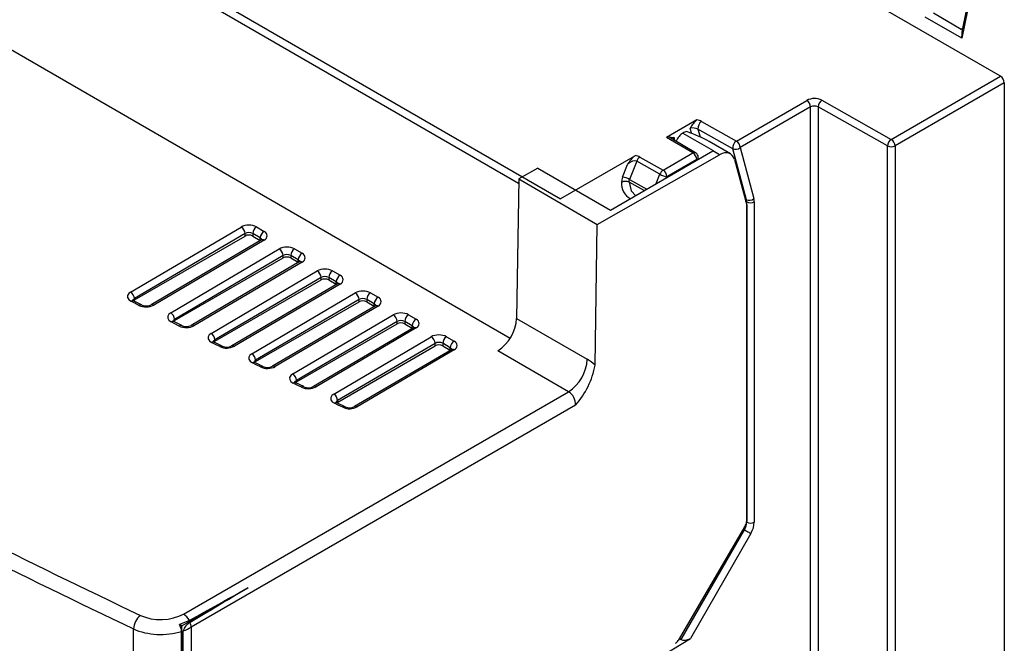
# Model space of a CAD drawing. Header units: millimetres. Extents: x 0 to 1189, y 0 to 841.
# Tile 15 of 20: x 977 to 1069, y 157 to 215. Entities that reach past the tile are written whole.
import ezdxf

# ---------------------------------------------------------------- set-up
doc = ezdxf.new("R2010")
doc.units = ezdxf.units.MM

msp = doc.modelspace()

# ---------------------------------------------------------------- linework, layer by layer
at = {"color": 7, "linetype": 'Continuous', "lineweight": 25}
for p, q in [((1068.523, 210.173), (940.537, 284.058)), ((920.809, 260.423), (1027.582, 198.784)), ((923.637, 243.134), (1022.906, 185.827)), ((1066.249, 220.104), (1064.92, 213.71)), ((1065.012, 214.606), (1066.249, 220.557)), ((1064.92, 213.71), (1061.52, 215.672)), ((1062.277, 216.056), (1064.874, 214.556)), ((1064.92, 213.71), (1064.994, 214.56)), ((1058.358, 204.305), (1068.523, 210.173)), ((1068.877, 209.561), (1058.712, 203.693)), ((1068.877, 209.561), (1068.877, 60.134)), ((1043.948, 204.15), (1050.497, 207.931)), ((1050.85, 207.318), (1044.301, 203.538)), ((1058.009, 203.69), (1051.553, 207.321)), ((1051.902, 207.936), (1058.358, 204.305)), ((1040.271, 206.11), (1037.462, 204.488)), ((1043.611, 203.436), (1040.376, 205.254)), ((1040.713, 205.968), (1043.948, 204.15)), ((1039.904, 203.04), (1037.462, 204.488)), ((1040.159, 203.062), (1037.858, 204.426)), ((1038.976, 204.889), (1041.804, 203.256)), ((1043.393, 202.959), (1041.426, 204.095)), ((1044.882, 198.693), (1043.611, 203.436)), ((1044.301, 203.538), (1045.572, 198.794)), ((1058.009, 54.263), (1058.009, 203.69)), ((1058.712, 203.693), (1058.712, 54.266)), ((1034.521, 202.79), (1027.582, 198.784)), ((1030.997, 196.405), (1042.385, 202.865)), ((1032.234, 197.732), (1041.755, 203.228)), ((1034.974, 202.655), (1037.137, 201.443)), ((1037.137, 201.443), (1039.904, 203.04)), ((1040.404, 202.448), (1040.404, 202.632)), ((1042.385, 202.865), (1041.755, 203.228)), ((1025.461, 201.642), (1023.693, 200.621)), ((1025.461, 201.642), (1032.234, 197.732)), ((1033.36, 200.804), (1033.814, 201.974)), ((1034.673, 202.271), (1034.015, 200.575)), ((1036.836, 201.06), (1034.673, 202.271)), ((1040.258, 202.428), (1037.491, 200.831)), ((1043.763, 202.436), (1044.906, 198.2)), ((1023.693, 200.621), (1023.499, 187.659)), ((1023.693, 200.621), (1030.997, 196.405)), ((1044.906, 168.702), (1044.906, 198.495)), ((1044.906, 198.2), (1044.906, 168.781)), ((1045.609, 198.498), (1045.609, 168.705)), ((987.583, 190.102), (997.883, 196.153)), ((999.298, 196.16), (1000.001, 195.754)), ((1030.799, 183.317), (1030.997, 196.405)), ((998.24, 195.544), (987.939, 189.494)), ((987.941, 189.374), (998.242, 195.319)), ((998.242, 195.319), (998.24, 195.544)), ((999.651, 195.142), (998.947, 195.548)), ((998.947, 195.548), (998.949, 195.319)), ((998.949, 195.319), (999.65, 194.915)), ((999.65, 194.915), (999.651, 195.142)), ((999.751, 194.955), (989.488, 188.927)), ((1000.001, 194.93), (989.738, 188.902)), ((991.319, 188.179), (1001.419, 194.112)), ((1001.776, 193.503), (991.675, 187.57)), ((1001.777, 193.278), (1001.776, 193.503)), ((1003.186, 193.101), (1002.483, 193.507)), ((1002.483, 193.507), (1002.484, 193.278)), ((1002.833, 194.119), (1003.537, 193.713)), ((991.677, 187.448), (1001.777, 193.278)), ((1003.286, 192.914), (993.229, 187.006)), ((1003.537, 192.889), (993.479, 186.981)), ((1002.484, 193.278), (1003.186, 192.874)), ((1003.186, 192.874), (1003.186, 193.101)), ((995.078, 186.269), (1004.954, 192.07)), ((1006.722, 191.06), (1006.018, 191.466)), ((1006.018, 191.466), (1006.02, 191.237)), ((1006.369, 192.078), (1007.072, 191.672)), ((1005.311, 191.462), (995.434, 185.661)), ((995.436, 185.536), (1005.313, 191.237)), ((1006.822, 190.873), (996.992, 185.099)), ((1007.072, 190.848), (997.243, 185.074)), ((1005.313, 191.237), (1005.311, 191.462)), ((1006.02, 191.237), (1006.721, 190.833)), ((1006.721, 190.833), (1006.722, 191.06)), ((998.86, 184.373), (1008.49, 190.029)), ((1009.904, 190.037), (1010.608, 189.63)), ((987.856, 189.294), (987.848, 189.298)), ((988.606, 188.918), (987.859, 189.298)), ((987.939, 189.494), (987.941, 189.374)), ((1008.847, 189.421), (999.217, 183.765)), ((999.219, 183.638), (1008.848, 189.196)), ((1010.358, 188.832), (1000.78, 183.206)), ((1010.608, 188.807), (1001.03, 183.181)), ((1008.848, 189.196), (1008.847, 189.421)), ((1010.257, 189.018), (1009.554, 189.425)), ((1009.554, 189.425), (1009.555, 189.196)), ((1009.555, 189.196), (1010.257, 188.791)), ((1010.257, 188.791), (1010.257, 189.018)), ((1002.666, 182.491), (1012.026, 187.988)), ((1013.44, 187.996), (1014.143, 187.589)), ((992.349, 186.996), (991.597, 187.373)), ((991.675, 187.57), (991.677, 187.448)), ((1012.382, 187.38), (1003.023, 181.883)), ((1003.025, 181.753), (1012.384, 187.155)), ((1012.384, 187.155), (1012.382, 187.38)), ((1013.793, 186.977), (1013.089, 187.384)), ((1013.089, 187.384), (1013.091, 187.155)), ((1013.091, 187.155), (1013.792, 186.75)), ((1013.792, 186.75), (1013.793, 186.977)), ((1023.499, 187.659), (1030.079, 183.86)), ((1013.893, 186.791), (1004.59, 181.326)), ((1014.143, 186.766), (1004.84, 181.302)), ((996.116, 185.087), (995.359, 185.462)), ((995.434, 185.661), (995.436, 185.536)), ((1006.495, 180.623), (1015.561, 185.947)), ((1015.918, 185.339), (1006.852, 180.014)), ((1006.854, 179.882), (1015.919, 185.114)), ((1015.919, 185.114), (1015.918, 185.339)), ((1017.328, 184.936), (1016.625, 185.343)), ((1016.625, 185.343), (1016.627, 185.114)), ((1016.627, 185.114), (1017.328, 184.709)), ((1016.975, 185.955), (1017.679, 185.548)), ((1017.429, 184.75), (1008.424, 179.461)), ((1017.679, 184.725), (1008.674, 179.436)), ((1017.328, 184.709), (1017.328, 184.936)), ((1028.327, 180.843), (1021.746, 184.641)), ((999.905, 183.193), (999.144, 183.565)), ((999.217, 183.765), (999.219, 183.638)), ((1002.938, 181.685), (1003.025, 181.753)), ((1003.718, 181.312), (1002.952, 181.681)), ((1003.023, 181.883), (1003.025, 181.753)), ((992.513, 160.168), (1028.327, 180.843)), ((1028.99, 179.593), (993.22, 158.943)), ((1006.771, 179.816), (1006.854, 179.882)), ((1007.555, 179.445), (1006.784, 179.812)), ((1006.852, 180.014), (1006.854, 179.882)), ((1044.802, 168.434), (1038.536, 157.706)), ((1038.804, 157.795), (1044.699, 168.006)), ((1045.298, 167.66), (1039.665, 157.903)), ((992.368, 159.07), (998.512, 162.617)), ((993.052, 159.561), (992.13, 159.182)), ((987.872, 40.647), (987.872, 158.787)), ((992.332, 40.482), (992.332, 158.557)), ((992.368, 40.465), (992.368, 159.07)), ((992.486, 40.533), (992.486, 158.609)), ((993.22, 158.943), (993.22, 40.761)), ((1018.464, 145.023), (1039.665, 157.903)), ((1038.642, 157.887), (1038.804, 157.795))]:
    msp.add_line(p, q, dxfattribs=at)
at = {"color": 1, "linetype": 'Continuous', "lineweight": 25}
for p, q in [((1023.687, 200.217), (923.991, 257.77)), ((1064.874, 214.556), (1065.02, 214.642)), ((1050.85, 148.426), (1050.85, 207.318)), ((1051.553, 207.321), (1051.553, 148.021)), ((1039.762, 204.868), (1039.637, 205.335)), ((1040.376, 205.254), (1040.57, 204.532)), ((1038.164, 204.485), (1038.164, 204.244)), ((1040.258, 202.364), (1040.258, 202.428)), ((1036.5, 200.194), (1036.836, 201.06)), ((1037.491, 200.831), (1037.459, 200.748)), ((1035.36, 199.536), (1033.968, 200.325)), ((1034.015, 200.575), (1035.603, 199.676)), ((1044.754, 198.764), (1044.882, 198.693)), ((1044.906, 198.495), (1044.812, 198.548)), ((1044.9, 168.706), (1044.906, 168.702)), ((1044.699, 168.006), (1044.588, 168.068))]:
    msp.add_line(p, q, dxfattribs=at)
at = {"color": 7, "linetype": 'Continuous', "lineweight": 25, "flags": 128}
for points in [[(1037.64, 204.535), (1038.162, 204.486), (1038.164, 204.485)], [(1033.36, 200.804), (1033.285, 200.546), (1033.266, 200.304)], [(1033.968, 200.325), (1033.977, 200.446), (1034.015, 200.575)], [(999.812, 195.002), (999.792, 194.983), (999.751, 194.955)], [(1003.347, 192.961), (1003.328, 192.942), (1003.286, 192.914)], [(1006.883, 190.92), (1006.863, 190.901), (1006.822, 190.873)], [(987.583, 190.102), (987.418, 189.974), (987.305, 189.79), (987.303, 189.594), (987.413, 189.41), (987.621, 189.258)], [(988.364, 188.873), (987.972, 189.076), (987.621, 189.258)], [(987.851, 189.299), (987.859, 189.311), (987.941, 189.374)], [(1010.419, 188.879), (1010.399, 188.86), (1010.358, 188.832)], [(1010.358, 188.832), (1010.359, 188.833), (1010.364, 188.835)], [(991.319, 188.179), (991.15, 188.048), (991.04, 187.862), (991.04, 187.667), (991.152, 187.483), (991.362, 187.332)], [(992.109, 186.95), (991.713, 187.152), (991.362, 187.332)], [(991.588, 187.375), (991.593, 187.384), (991.677, 187.448)], [(995.078, 186.269), (994.906, 186.135), (994.798, 185.949), (994.8, 185.753), (994.914, 185.57), (995.126, 185.419)], [(1013.954, 186.838), (1013.934, 186.819), (1013.893, 186.791)], [(1013.893, 186.791), (1013.895, 186.792), (1013.899, 186.794)], [(995.878, 185.041), (995.476, 185.243), (995.126, 185.419)], [(995.347, 185.465), (995.351, 185.47), (995.436, 185.536)], [(998.86, 184.373), (998.685, 184.235), (998.579, 184.049), (998.584, 183.854), (998.7, 183.671), (998.914, 183.521)], [(1017.49, 184.797), (1017.47, 184.778), (1017.429, 184.75)], [(999.67, 183.145), (999.264, 183.347), (998.914, 183.521)], [(999.131, 183.569), (999.131, 183.57), (999.219, 183.638)], [(1002.666, 182.491), (1002.488, 182.35), (1002.384, 182.163), (1002.391, 181.968), (1002.509, 181.785), (1002.725, 181.636)], [(1003.486, 181.263), (1003.074, 181.465), (1002.725, 181.636)], [(1006.495, 180.623), (1006.315, 180.478), (1006.212, 180.291), (1006.222, 180.096), (1006.342, 179.914), (1006.559, 179.765)], [(1007.325, 179.395), (1006.908, 179.596), (1006.559, 179.765)], [(1044.699, 168.006), (1044.773, 167.963), (1044.853, 167.917), (1044.936, 167.868), (1045.02, 167.82), (1045.101, 167.773), (1045.176, 167.73), (1045.243, 167.692), (1045.298, 167.66)], [(992.368, 159.07), (992.338, 159.084), (992.308, 159.098), (992.279, 159.112), (992.249, 159.126), (992.219, 159.14), (992.19, 159.154), (992.16, 159.168), (992.13, 159.182)]]:
    msp.add_lwpolyline(points, dxfattribs=at)
at = {"color": 1, "linetype": 'Continuous', "lineweight": 25, "flags": 128}
for points in [[(1033.968, 200.325), (1034.159, 199.53), (1034.594, 199.068)], [(987.8, 189.331), (987.8, 189.338), (987.857, 189.43), (987.939, 189.494)], [(991.536, 187.407), (991.536, 187.413), (991.591, 187.505), (991.675, 187.57)], [(995.294, 185.498), (995.294, 185.502), (995.348, 185.594), (995.434, 185.661)], [(999.076, 183.602), (999.076, 183.604), (999.129, 183.696), (999.217, 183.765)], [(1002.882, 181.72), (1002.934, 181.812), (1003.023, 181.883)], [(1006.712, 179.852), (1006.762, 179.942), (1006.852, 180.014)]]:
    msp.add_lwpolyline(points, dxfattribs=at)
at = {"color": 7, "linetype": 'Continuous', "lineweight": 25}
for centre, radius, start, end in [((1068.109, 209.526), 0.768, 2.60548, 57.39452), ((1051.204, 206.563), 1.54, 63.07812, 117.35485), ((1050.083, 207.284), 0.768, 2.60548, 57.39452), ((1051.204, 206.635), 0.77, 63.07812, 117.35485), ((1052.329, 207.287), 0.777, 123.37945, 177.48938), ((1041.888, 204.139), 2.549, 129.36845, 152.00911), ((1041.104, 205.347), 0.734, 122.19317, 187.27642), ((1058.786, 203.656), 0.777, 123.37945, 177.48938), ((1057.944, 203.658), 0.768, 2.60548, 57.39452), ((1044.339, 203.529), 0.734, 122.19317, 187.27642), ((1043.879, 204.015), 0.637, 245.14333, 311.56073), ((1043.534, 203.503), 0.768, 2.60548, 57.39452), ((1058.358, 204.377), 0.77, 243.07812, 297.35485), ((1036.616, 200.261), 3.284, 129.64178, 148.56989), ((1035.402, 202.008), 0.775, 123.47204, 160.18427), ((1039.49, 202.393), 0.768, 2.60548, 57.39452), ((1039.904, 202.632), 0.5, 0, 59.34892), ((1033.069, 198.918), 1.908, 60.27064, 81.22318), ((1037.564, 200.797), 0.775, 123.47204, 160.18427), ((1037.782, 202.717), 1.908, 240.27064, 261.22318), ((1036.723, 200.796), 0.768, 2.60548, 57.39452), ((1033.636, 199.662), 0.741, 63.43714, 119.98722), ((1045.15, 199.271), 0.637, 245.14333, 311.56073), ((1045.255, 199.182), 0.77, 243.07812, 297.35485), ((997.466, 195.499), 0.775, 3.30734, 57.44295), ((999.715, 195.514), 0.769, 122.90808, 177.49609), ((1000.419, 195.108), 0.769, 122.90808, 177.49609), ((1001.002, 193.458), 0.775, 3.30734, 57.44295), ((1003.251, 193.473), 0.769, 122.90808, 177.49609), ((1003.954, 193.067), 0.769, 122.90808, 177.49609), ((1004.537, 191.417), 0.775, 3.30734, 57.44295), ((1006.786, 191.432), 0.769, 122.90808, 177.49609), ((1007.49, 191.026), 0.769, 122.90808, 177.49609), ((987.166, 189.449), 0.775, 3.30734, 57.44295), ((1008.073, 189.376), 0.775, 3.30734, 57.44295), ((1010.322, 189.391), 0.769, 122.90808, 177.49609), ((1011.025, 188.985), 0.769, 122.90808, 177.49609), ((988.073, 189.698), 0.459, 230.2684, 251.7139), ((989.023, 190.24), 1.518, 244.26367, 298.13393), ((989.028, 189.783), 0.971, 243.92912, 298.0327), ((990.901, 187.526), 0.775, 3.30734, 57.44295), ((1011.609, 187.335), 0.775, 3.30734, 57.44295), ((1013.858, 187.35), 0.769, 122.90808, 177.49609), ((991.697, 187.619), 0.268, 227.28099, 247.96911), ((992.763, 188.321), 1.519, 244.49773, 298.11959), ((992.768, 187.862), 0.971, 244.08256, 298.04879), ((1014.561, 186.944), 0.769, 122.90808, 177.49609), ((1019.648, 187.878), 3.857, 302.96571, 356.7456), ((994.661, 185.616), 0.775, 3.30734, 57.44295), ((995.448, 185.694), 0.251, 226.31696, 249.12237), ((996.527, 186.415), 1.52, 244.73172, 298.10545), ((996.532, 185.955), 0.97, 244.21932, 298.06265), ((1015.144, 185.294), 0.775, 3.30734, 57.44295), ((1017.393, 185.309), 0.769, 122.90808, 177.49609), ((1018.096, 184.903), 0.769, 122.90808, 177.49609), ((998.443, 183.72), 0.775, 3.30734, 57.44295), ((999.227, 183.791), 0.243, 225.7104, 249.86848), ((1026.228, 184.079), 3.857, 302.96571, 356.7456), ((1023.182, 184.716), 7.745, 318.58868, 349.59702), ((1000.314, 184.523), 1.521, 244.96567, 298.09151), ((1000.319, 184.061), 0.97, 244.39678, 298.06628), ((1002.249, 181.838), 0.775, 3.30734, 57.44295), ((1003.033, 181.907), 0.242, 225.32334, 250.49351), ((1004.124, 182.645), 1.522, 245.19959, 298.07777), ((1004.129, 182.182), 0.97, 244.55573, 298.08112), ((1006.078, 179.969), 0.775, 3.30734, 57.44295), ((1006.863, 180.038), 0.242, 225.0404, 250.96861), ((1007.958, 180.78), 1.523, 245.43352, 298.06423), ((1007.963, 180.316), 0.97, 244.71468, 298.10901), ((1045.255, 169.389), 0.77, 243.07812, 297.35485), ((989.556, 158.731), 1.685, 128.73603, 178.08876), ((991.702, 158.903), 1.502, 25.96166, 57.33142), ((991.073, 158.496), 1.26, 2.77505, 32.98037), ((993.587, 158.327), 1.137, 113.41274, 165.6539), ((991.926, 158.911), 1.294, 1.43582, 20.82827)]:
    msp.add_arc(centre, radius, start, end, dxfattribs=at)
at = {"color": 1, "linetype": 'Continuous', "lineweight": 25}
for centre, radius, start, end in [((1038.282, 204.24), 0.272, 115.63827, 161.20288), ((1040.049, 202.844), 0.245, 63.37048, 126.43867), ((1040.158, 202.654), 0.247, 293.74302, 354.93684), ((1034.813, 200.163), 1.554, 174.80804, 241.68429), ((999.856, 194.741), 0.239, 52.58719, 116.15375), ((1003.392, 192.7), 0.239, 52.58719, 116.15375), ((1006.927, 190.658), 0.239, 52.58719, 116.15375), ((987.771, 189.073), 0.237, 71.11096, 129.15211), ((988.512, 188.694), 0.232, 67.85396, 129.56462), ((989.594, 188.714), 0.237, 52.48394, 117.16221), ((1010.46, 188.601), 0.254, 54.46562, 112.33707), ((991.51, 187.154), 0.231, 68.59948, 129.86291), ((992.257, 186.774), 0.23, 68.22307, 129.99248), ((993.334, 186.793), 0.237, 52.48394, 117.16221), ((1013.996, 186.56), 0.254, 54.46562, 112.33707), ((995.274, 185.245), 0.229, 68.95704, 130.29473), ((996.025, 184.868), 0.227, 68.38597, 130.44512), ((997.098, 184.886), 0.237, 52.48394, 117.16221), ((1017.534, 184.535), 0.239, 52.58719, 116.15375), ((999.061, 183.35), 0.226, 68.99606, 130.76313), ((1000.884, 182.985), 0.244, 53.48281, 116.12267), ((999.817, 182.974), 0.225, 68.98341, 130.85901), ((1002.872, 181.468), 0.224, 69.67244, 131.17175), ((1003.633, 181.095), 0.223, 69.37509, 131.29782), ((1004.695, 181.105), 0.244, 53.48281, 116.12267), ((1006.706, 179.6), 0.221, 69.87978, 131.63284), ((1007.472, 179.23), 0.221, 69.77474, 131.74041), ((1008.53, 179.248), 0.237, 52.48394, 117.16221)]:
    msp.add_arc(centre, radius, start, end, dxfattribs=at)
at = {"color": 7, "linetype": 'Continuous', "lineweight": 25}
for centre, major_axis, ratio, start_param, end_param in [((1065.015, 214.803), (0.141, 0.246), 0.57481, 3.139877, 3.819721), ((1065.015, 214.803), (0.02, 0.243), 0.090234, 3.095589, 3.775433), ((1039.991, 205.131), (0.526, -0.06), 0.435323, 0.798012, 2.355718), ((1039.991, 205.54), (1.018, 0.031), 0.576595, 0.763874, 1.274383), ((1037.462, 204.08), (0.25, 0.433), 0.577382, 0.257996, 0.785403), ((1038.948, 204.06), (0.503, 0.864), 0.574835, 0.7528, 1.809935), ((1038.921, 203.232), (1.006, 1.728), 0.574835, 0.500555, 0.7528), ((1037.926, 203.806), (4.932, -1.359), 0.30888, 0.870366, 1.368777), ((1034.167, 202.178), (1.078, 0.131), 0.565682, 0.657992, 1.168501), ((1041.749, 201.599), (1.006, 1.728), 0.574835, 0.7528, 0.787461), ((1042.385, 201.232), (1.013, 1.724), 0.582398, 5.763945, 7.072942), ((1034.167, 201.77), (0.574, 0.444), 0.532895, 0.228314, 1.786021), ((1044.548, 197.885), (0.75, 1.299), 0.577369, 5.497801, 5.759578), ((1044.194, 198.09), (0.506, 0.863), 0.580619, 5.501631, 5.763408), ((998.591, 195.744), (1, 0.008), 0.58232, 0.781011, 2.35178), ((998.594, 195.338), (0.5, 0.004), 0.588372, 0.780986, 2.351755), ((998.595, 195.115), (0.5, 0), 0.577277, 0.785397, 2.356166), ((999.294, 195.338), (1, 0.008), 0.582288, 5.4934, 7.064169), ((1002.126, 193.703), (1, 0.008), 0.58232, 0.781011, 2.35178), ((1002.129, 193.297), (0.5, 0.004), 0.588372, 0.780986, 2.351755), ((1002.131, 193.074), (0.5, 0), 0.577277, 0.785397, 2.356166), ((1002.829, 193.297), (1, 0.008), 0.582288, 5.4934, 7.064169), ((1005.662, 191.662), (1, 0.008), 0.58232, 0.781011, 2.35178), ((1005.665, 191.256), (0.5, 0.004), 0.588372, 0.780986, 2.351755), ((1006.365, 191.256), (1, 0.008), 0.582288, 5.4934, 7.064169), ((1005.666, 191.033), (0.5, 0), 0.577277, 0.785397, 2.356166), ((1009.197, 189.621), (1, 0.008), 0.58232, 0.781011, 2.35178), ((1009.901, 189.215), (1, 0.008), 0.582288, 5.4934, 7.064169), ((1009.2, 189.215), (0.5, 0.004), 0.588372, 0.780986, 2.351755), ((1009.202, 188.992), (0.5, 0), 0.577277, 0.785397, 2.356166), ((1012.733, 187.58), (1, 0.008), 0.58232, 0.781011, 2.35178), ((1012.736, 187.174), (0.5, 0.004), 0.588372, 0.780986, 2.351755), ((1012.737, 186.951), (0.5, 0), 0.577277, 0.785397, 2.356166), ((1013.436, 187.174), (1, 0.008), 0.582288, 5.4934, 7.064169), ((1016.268, 185.539), (1, 0.008), 0.58232, 0.781011, 2.35178), ((1016.271, 185.133), (0.5, 0.004), 0.588372, 0.780986, 2.351755), ((1016.273, 184.91), (0.5, 0), 0.577277, 0.785397, 2.356166), ((1016.972, 185.133), (1, 0.008), 0.582288, 5.4934, 7.064169), ((1030.035, 180.977), (-1.703, 3.058), 0.5875, 5.210768, 5.506953), ((1028.268, 179.992), (-0.448, 0.895), 0.637059, 3.965306, 5.536027), ((1496.67, 521.654), (798.992, 6.091), 0.582304, 3.967767, 4.018639), ((1496.677, 520.841), (799.992, 6.091), 0.582298, 3.967773, 4.018644), ((1044.194, 168.297), (0.503, 0.864), 0.582802, 4.71444, 5.499767), ((1044.549, 168.579), (0.253, 0.431), 0.582398, 4.716748, 5.502146), ((1044.548, 168.093), (0.75, 1.299), 0.577423, 4.712414, 5.497741), ((1044.985, 189.643), (81.739, 46.367), 0.007491, 4.019683, 4.103397), ((1064.773, 201.067), (81.029, 47.597), 0.007492, 2.523874, 2.650951), ((990.41, 161.403), (3, 0.023), 0.582304, 4.018639, 5.484621), ((990.416, 160.59), (4, 0.023), 0.581054, 4.019763, 5.208491), ((990.416, 160.59), (4, 0.023), 0.581054, 5.252963, 5.485745), ((1038.283, 157.851), (0.253, 0.431), 0.582398, 3.95753, 4.716748), ((1039.313, 158.11), (0.614, 0.195), 0.520165, 3.591949, 5.149656)]:
    msp.add_ellipse(centre, major_axis=major_axis, ratio=ratio, start_param=start_param, end_param=end_param, dxfattribs=at)
at = {"color": 1, "linetype": 'Continuous', "lineweight": 25}
for centre, major_axis, ratio, start_param, end_param in [((1037.113, 204.286), (1.043, -0.241), 0.372974, 0.864822, 1.129364), ((999.297, 194.932), (0.5, 0.008), 0.582198, 6.262744, 7.058868), ((1002.833, 192.891), (0.5, 0.008), 0.582198, 6.262744, 7.058868), ((1006.368, 190.85), (0.5, 0.008), 0.582198, 6.262744, 7.058868), ((1009.904, 188.809), (0.5, 0.008), 0.582198, 6.262744, 7.058868), ((1013.439, 186.768), (0.5, 0.008), 0.582198, 6.262748, 7.058868), ((1016.975, 184.727), (0.5, 0.008), 0.582198, 6.262744, 7.058868)]:
    msp.add_ellipse(centre, major_axis=major_axis, ratio=ratio, start_param=start_param, end_param=end_param, dxfattribs=at)

doc.saveas('drawing.dxf')
